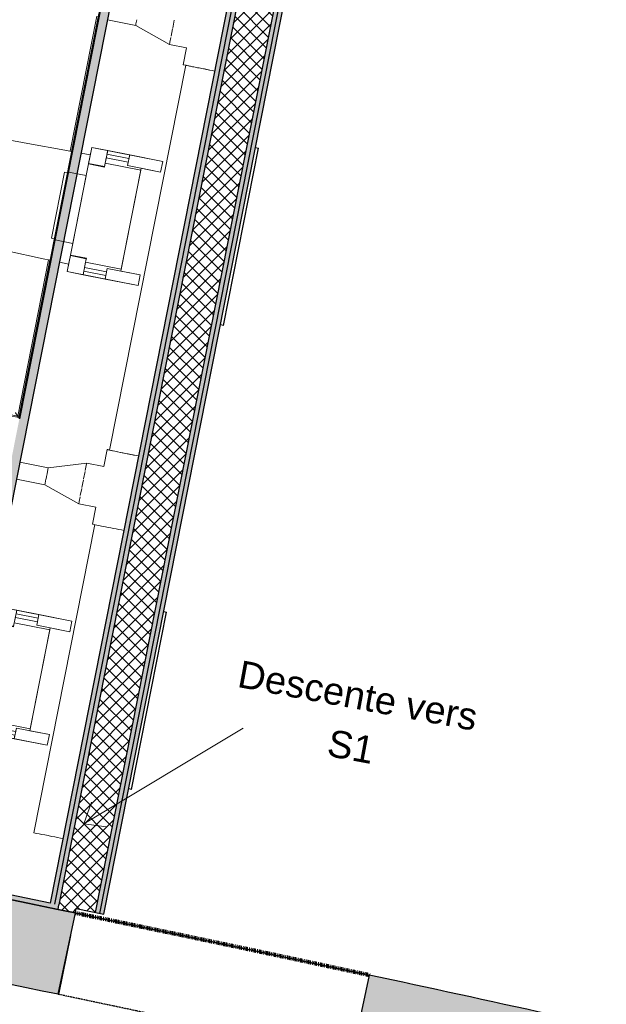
# Model space of a CAD drawing. Header units: millimetres. Extents: x -24070 to 30874, y -36590 to 4541.
# Tile 79 of 86: x 5974 to 7596, y -23585 to -20861. Entities that reach past the tile are written whole.
import ezdxf

# ---------------------------------------------------------------- set-up
doc = ezdxf.new("R2010")
doc.units = ezdxf.units.MM
for name, pattern in [('Centre', [29.999999, 12, -6, 6, -6]), ('Tiret', [2.5, 1.25, -1.25]), ('Tiret_2_', [2.5, 1.25, -1.25])]:
    doc.linetypes.add(name, pattern=pattern)
doc.layers.add('A-AREA', color=4, linetype='Tiret', lineweight=100, true_color=0x00ffff)
doc.layers.add('A-DOOR-HDLN', color=5, linetype='Tiret', lineweight=25, true_color=0x0000ff)
for name, color, linetype, lineweight in [('A-DETL-THIN', 7, 'Continuous', 25), ('A-FLOR-HRAL', 7, 'Continuous', 18), ('A-WALL', 7, 'Continuous', 25), ('A-WALL-PATT', 7, 'Continuous', 25), ('BATIEMENT', 7, 'Continuous', 18), ('BATIMENT', 7, 'Continuous', 25), ('CANALISATION', 7, 'Continuous', 18), ('CANALISATIONS', 7, 'Continuous', 18), ('ELEMENTS DETAILS', 7, 'Continuous', 18), ('G-ANNO-TEXT', 7, 'Continuous', 30), ('SANITAIRES', 7, 'Continuous', 18), ('SOLS', 7, 'Continuous', 25)]:
    doc.layers.add(name, color=color, linetype=linetype, lineweight=lineweight)
doc.styles.add('@Arial Unicode MS', font='ARIALUNI.TTF', dxfattribs={"height": 75})

# ---------------------------------------------------------------- blocks, each defined once
blk = doc.blocks.new('53_TRAPPE DE VISITE - 400x400-444114-2021_015_1111_DCE_1_50_N0 FINI_PLB_EG')
at = {"layer": 'BATIMENT'}
for p, q in [((6372.6, -22498.7), (6380.4, -22500.2)), ((6283.5, -22990.7), (6380.4, -22500.2)), ((6283.5, -22990.7), (6275.6, -22989.2))]:
    blk.add_line(p, q, dxfattribs=at)
blk = doc.blocks.new('Garde-corps - Garde-corps-522878-2021_015_1111_DCE_1_50_N0 FINI_PLB_EG')
at = {"layer": 'A-FLOR-HRAL'}
for p, q in [((3547.9, -20354.6), (3565, -20268.2)), ((3551.4, -20355.3), (3567.8, -20272.4)), ((3565, -20268.2), (4810.7, -20514.4)), ((3567.8, -20272.4), (4810, -20517.8)), ((3559.5, -20356.9), (3553.7, -20355.8)), ((5203.1, -20592), (6203.4, -20789.6)), ((5202.4, -20595.4), (6199.3, -20792.4)), ((6199.3, -20792.4), (6195, -20813.8)), ((6203.4, -20789.7), (6196.9, -20822.5)), ((6187.6, -20851.3), (6113.6, -21225.4)), ((6192.6, -20844), (6117.1, -21226)), ((3333.1, -21440.9), (3350, -21355.2)), ((3337.2, -21438.1), (3353.4, -21355.9)), ((3355.8, -21356.4), (3361.5, -21357.5)), ((5971.4, -21962.3), (3333.1, -21440.9)), ((5968.7, -21958.1), (3337.2, -21438.1)), ((6054.2, -21525.7), (5968.7, -21958.1)), ((6057.6, -21526.5), (5971.4, -21962.3))]:
    blk.add_line(p, q, dxfattribs=at)
for points in [[(3567.8, -20272.4), (3567.8, -20272.4), (3567.7, -20272.2), (3567.1, -20271.3), (3566.2, -20270), (3565.5, -20268.9), (3565, -20268.2)], [(6199.3, -20792.4), (6199.3, -20792.4), (6199.5, -20792.3), (6200.3, -20791.7), (6201.6, -20790.8), (6202.7, -20790.1), (6203.4, -20789.6)], [(3337.2, -21438.1), (3337.2, -21438.1), (3337, -21438.2), (3336.2, -21438.8), (3334.8, -21439.7), (3333.7, -21440.4), (3333.1, -21440.9)], [(5968.7, -21958.1), (5968.7, -21958.1), (5968.8, -21958.3), (5969.3, -21959.2), (5970.2, -21960.5), (5971, -21961.6), (5971.4, -21962.3)]]:
    blk.add_open_spline(points, degree=3, dxfattribs=at)
for points in [[(3574.3, -20282.1), (3573.9, -20281.5), (3573.2, -20280.5), (3571.9, -20278.5), (3570.7, -20276.7), (3569.6, -20275.1), (3568.7, -20273.7), (3568.1, -20272.8), (3567.7, -20272.3)], [(6189.6, -20798.9), (6190.1, -20798.5), (6191.1, -20797.8), (6193.1, -20796.5), (6194.9, -20795.3), (6196.5, -20794.2), (6197.9, -20793.3), (6198.8, -20792.7), (6199.3, -20792.3)], [(3346.9, -21431.6), (3346.3, -21432), (3345.3, -21432.6), (3343.4, -21434), (3341.5, -21435.2), (3339.9, -21436.3), (3338.5, -21437.2), (3337.6, -21437.8), (3337.1, -21438.1)], [(5962.2, -21948.4), (5962.5, -21949), (5963.2, -21950), (5964.5, -21952), (5965.7, -21953.8), (5966.8, -21955.4), (5967.8, -21956.8), (5968.4, -21957.7), (5968.7, -21958.2)]]:
    blk.add_open_spline(points, degree=3, knots=[0.3333333, 0.3333333, 0.3333333, 0.3333333, 0.375, 0.4166667, 0.5, 0.5416667, 0.5833333, 0.6509756, 0.6509756, 0.6509756, 0.6509756], dxfattribs=at)
blk = doc.blocks.new('B02_ARC_rvt-1-2021_015_1111_DCE_1_50_N0 FINI_PLB_EG')
at = {"layer": 'A-WALL-PATT', "lineweight": 5, "true_color": 0xdadada}
for points in [[(6194.8, -23333.8), (7137.4, -18564.2), (7125, -18562.3), (6182.6, -23331.2), (6188.7, -23332.5)], [(6082.7, -23310.5), (7002.8, -18654.3), (6990.6, -18651.9), (6070.4, -23308), (6076.6, -23309.2)], [(6070.4, -23308), (6988.1, -18664.2), (6975.9, -18661.7), (6058.2, -23305.4), (6064.3, -23306.7)]]:
    blk.add_hatch(color=254, dxfattribs=at).paths.add_polyline_path(points)
at = {"layer": 'A-WALL-PATT', "true_color": 0xdadada}
for points in [[(6207, -23336.3), (7152, -18554.4), (7139.8, -18552), (6194.8, -23333.8), (6200.9, -23335)], [(5744, -23253.7), (6664.6, -18600.1), (6640, -18595.3), (5719.5, -23248.7), (5731.7, -23251.2)]]:
    blk.add_hatch(color=254, dxfattribs=at).paths.add_polyline_path(points)
at = {"layer": 'A-WALL-PATT', "lineweight": 18}
h = blk.add_hatch(dxfattribs=at)
h.set_pattern_fill('FP_1', color=256, style=0, pattern_type=2)
h.set_pattern_definition([(45, (0, 0), (-17.67767, 17.67767), []), (135, (0, 0), (-17.67767, -17.67767), [])])
h.paths.add_polyline_path([(6127.8, -23332.6), (6130.4, -23320.4), (6182.6, -23331.2), (7105.3, -18661.9), (7005.3, -18642.1), (6080.2, -23322.8), (6104, -23327.7)])
at = {"layer": 'A-WALL-PATT', "true_color": 0xdadada}
h = blk.add_hatch(color=254, dxfattribs=at)
h.paths.add_polyline_path([(6080.2, -23322.8), (6082.7, -23310.5), (5746.4, -23241.5), (5744, -23253.7), (6076.6, -23322)])
h.paths.add_polyline_path([(5719.5, -23248.7), (5721.9, -23236.5), (5220.3, -23135.7), (4723, -23038.1), (4720.6, -23050.4), (5311, -23166.6), (5658.4, -23236.5)])
at = {"layer": 'A-AREA'}
blk.add_arc((-16003.4, -130034.4), 108972.8, 77.84576, 78.282166, dxfattribs=at)
at = {"layer": 'A-WALL'}
for p, q in [((6988.1, -18664.2), (6070.4, -23308)), ((7000.4, -18666.6), (6082.7, -23310.5)), ((7100.5, -18686.4), (6182.6, -23331.2)), ((7112.7, -18688.8), (6194.8, -23333.8)), ((6080.2, -23322.8), (6082.7, -23310.5))]:
    blk.add_line(p, q, dxfattribs=at)
at = {"layer": 'BATIEMENT', "lineweight": 25}
for p, q in [((5746.4, -23241.5), (6664.6, -18600.1)), ((6975.9, -18661.7), (6058.2, -23305.4)), ((6207, -23336.3), (7125, -18691.2)), ((6203.9, -20789.8), (5971.8, -21962.8)), ((6206.3, -20787.7), (5973.4, -21965.2)), ((5973.4, -21965.2), (6205.8, -20790.1)), ((6127.8, -23332.6), (6130.4, -23320.4)), ((6130.4, -23320.4), (6207, -23336.3))]:
    blk.add_line(p, q, dxfattribs=at)
at = {"layer": 'BATIEMENT', "lineweight": 25, "flags": 128}
for points in [[(5744, -23253.7), (5912.1, -23288.1), (6080.2, -23322.8)], [(6058.2, -23305.4), (5902.3, -23273.3), (5746.4, -23241.5)], [(6080.2, -23322.8), (6104, -23327.7), (6127.8, -23332.6)]]:
    blk.add_lwpolyline(points, dxfattribs=at)
at = {"layer": 'SOLS'}
for p, q in [((6114.9, -23394.8), (6081.1, -23557.8)), ((6081.1, -23557.8), (6080.5, -23557.7))]:
    blk.add_line(p, q, dxfattribs=at)
at = {"layer": 'BATIEMENT', "lineweight": 18}
blk.add_blockref('Garde-corps - Garde-corps-522878-2021_015_1111_DCE_1_50_N0 FINI_PLB_EG', (0, 0), dxfattribs=at)
at = {"layer": 'BATIMENT', "lineweight": 18}
for p in [(253.7, 1283.6), (0, 0)]:
    blk.add_blockref('53_TRAPPE DE VISITE - 400x400-444114-2021_015_1111_DCE_1_50_N0 FINI_PLB_EG', p, dxfattribs=at)
blk = doc.blocks.new('Ouverture en rectangle - Ouverture en rectangle _83x207_-3216016-2021_015_1111_DCE_1_50_N0 FINI_PLB_EG')
at = {"layer": 'A-DOOR-HDLN', "linetype": 'Tiret_2_'}
for p, q in [((-415, 115), (415, 115)), ((415, -115), (-415, -115))]:
    blk.add_line(p, q, dxfattribs=at)
blk = doc.blocks.new('B02_DC_STR_rvt-1-2021_015_1111_DCE_1_50_N0 FINI_PLB_EG')
at = {"layer": 'A-WALL-PATT', "true_color": 0x787878}
h = blk.add_hatch(color=8, dxfattribs=at)
h.paths.add_polyline_path([(11204.4, -24750.4), (11258.6, -24526.9), (10714.2, -24387.8), (10278.1, -24278.3), (10223.4, -24501.8), (10823.7, -24653), (11186.3, -24745.8)])
h.paths.add_polyline_path([(9417.2, -24304.7), (9471.8, -24081.2), (8841.8, -23931.9), (8316, -23810), (8265.6, -24034.4), (8894.3, -24180.4)])
h.paths.add_polyline_path([(7387.5, -23837.2), (7437.9, -23612.8), (7140.1, -23547.6), (6940.1, -23504.3), (6892.6, -23729.4), (7189.1, -23793.7)])
h.paths.add_polyline_path([(6080.5, -23557.7), (6128.1, -23332.7), (5379.4, -23180.3), (4720.3, -23050.4), (4677.5, -23276.3), (5424.7, -23423.9), (5821.9, -23505)])
h.paths.add_polyline_path([(3862, -23121.6), (3904.9, -22895.6), (3522.8, -22825.3), (3159.2, -22759.7), (3121.7, -22986.7), (3532.2, -23060.9), (3778.3, -23106.2)])
at = {"layer": 'BATIEMENT', "lineweight": 25}
for p, q in [((6080.5, -23557.7), (6128.1, -23332.7)), ((6940.1, -23504.3), (6892.6, -23729.4))]:
    blk.add_line(p, q, dxfattribs=at)
for radius, start, end in [(108972.8, 78.282163, 79.037057), (108742.8, 78.282624, 79.036596), (108972.8, 77.577902, 77.845763)]:
    blk.add_arc((-16003.4, -130034.4), radius, start, end, dxfattribs=at)
at = {"layer": 'BATIMENT', "color": 5, "lineweight": 25, "true_color": 0x0000ff, "rotation": 168.0639629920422}
blk.add_blockref('Ouverture en rectangle - Ouverture en rectangle _83x207_-3216016-2021_015_1111_DCE_1_50_N0 FINI_PLB_EG', (6510.3, -23531), dxfattribs=at)
blk = doc.blocks.new('Sanitary_Toilet-Cisterns_SIAMP_Ingenio-Self-supporting-WC-Frame - Default-1347608-2021_015_1111_DCE_1_50_N0 FINI_PLB_EG')
at = {"layer": 'ELEMENTS DETAILS'}
for p, q in [((93.2, 60.2), (-93.2, 60.2)), ((-93.2, 60.2), (-93.2, 50)), ((-93.2, 60.2), (-93.2, 50)), ((93.2, 60.2), (-93.2, 60.2)), ((93.2, 50), (93.2, 60.2)), ((93.2, 50), (93.2, 60.2)), ((-93.2, 50), (-95.7, 50)), ((-95.7, 50), (-95.7, 0)), ((-95.7, 50), (-95.7, 0)), ((95.7, 50), (-95.7, 50)), ((-93.2, 50), (93.2, 50)), ((95.7, 50), (93.2, 50)), ((95.7, 0), (95.7, 50)), ((95.7, 0), (95.7, 50)), ((175, 0), (95.7, 0)), ((175, -200), (175, 0)), ((-95.7, 0), (-175, 0)), ((-175, 0), (-175, -200)), ((-130, -0.2), (-175, -0.2)), ((-175, -0.2), (-175, -45)), ((-130, 0), (-130, -45)), ((-128.4, 0), (-130, 0)), ((-130, -45), (-130, -0.2)), ((128.4, 0), (-128.4, 0)), ((-128.4, 0), (-128.4, -45)), ((-128.4, -45), (-128.4, 0)), ((-95.7, 0), (95.7, 0)), ((128.4, 0), (128.4, -45)), ((130, 0), (128.4, 0)), ((128.4, -45), (128.4, 0)), ((130, -45), (130, 0)), ((175, -0.2), (130, -0.2)), ((130, -0.2), (130, -45)), ((175, -45), (175, -0.2)), ((-165, -45), (-175, -45)), ((-175, -45), (-175, -107)), ((-175, -45), (-130, -45)), ((-165, -107), (-165, -45)), ((-139.3, -45), (-155, -45)), ((-155, -45), (-155, -107)), ((-139.3, -145), (-139.3, -45)), ((-128.4, -45), (-139.3, -45)), ((-139.3, -45), (-139.3, -145)), ((-130, -45), (-128.4, -45)), ((128.4, -45), (130, -45)), ((139.3, -45), (128.4, -45)), ((130, -45), (175, -45)), ((155, -45), (139.3, -45)), ((139.3, -45), (139.3, -145)), ((139.3, -145), (139.3, -45)), ((155, -107), (155, -45)), ((175, -45), (165, -45)), ((165, -45), (165, -107)), ((175, -107), (175, -45)), ((-145, -107), (-175, -107)), ((-175, -107), (-175, -200)), ((-175, -107), (-165, -107)), ((-155, -107), (-145, -107)), ((-145, -107), (-145, -200)), ((-145, -200), (-145, -107)), ((145, -107), (155, -107)), ((145, -200), (145, -107)), ((175, -107), (145, -107)), ((145, -107), (145, -200)), ((165, -107), (175, -107)), ((175, -200), (175, -107)), ((-145, -200), (-145, -145)), ((-145, -145), (145, -145)), ((-139.3, -145), (139.3, -145)), ((145, -145), (145, -200)), ((-175, -200), (-145, -200)), ((-175, -200), (-145, -200)), ((145, -200), (175, -200)), ((145, -200), (175, -200))]:
    blk.add_line(p, q, dxfattribs=at)
blk = doc.blocks.new('POR_Matura_P2430_BIM_FR - P243001 - MATURA CUV SUSP RALLONGEE 70 BLANC-716556-2021_015_1111_DCE_1_50_N0 FINI_PLB_EG')
at = {"layer": 'SANITAIRES'}
for p, q in [((5935.4, -21192.4), (5928.3, -21190.8)), ((5926.5, -21198.7), (5926.8, -21197.2)), ((5926.8, -21197.2), (5927.2, -21195.7)), ((5927.2, -21195.7), (5927.5, -21194.2)), ((5927.5, -21194.2), (5927.8, -21192.9)), ((5927.8, -21192.9), (5928, -21191.9)), ((5942.1, -21193.8), (5935.4, -21192.4)), ((5997, -21204.4), (5942.1, -21193.8)), ((6098.6, -21222.6), (5997, -21204.4)), ((5938.3, -21234.3), (5937.4, -21234.1)), ((5946.1, -21235.8), (5944.6, -21235.5)), ((6117.6, -21226.1), (6098.6, -21222.6)), ((6169.3, -21235.5), (6144.1, -21230.9)), ((5894.6, -21450.6), (5895.5, -21450.8)), ((5901.8, -21452.1), (5903.3, -21452.4)), ((5869.7, -21487.3), (5876.8, -21488.5)), ((5869.9, -21486.1), (5870.1, -21485.1)), ((5870.1, -21485.1), (5870.3, -21483.8)), ((5870.3, -21483.8), (5870.5, -21482.3)), ((5870.5, -21482.3), (5870.8, -21480.8)), ((5870.8, -21480.8), (5871, -21479.2)), ((5876.8, -21488.5), (5883.6, -21489.7)), ((5883.6, -21489.7), (5938.4, -21500.8)), ((5938.4, -21500.8), (6039.3, -21522.6)), ((6039.3, -21522.6), (6058.1, -21526.6)), ((6084.5, -21532.2), (6109.6, -21537.6))]:
    blk.add_line(p, q, dxfattribs=at)
at = {"layer": 'SANITAIRES', "flags": 128}
for points in [[(5754, -21135.7), (5641, -21111), (5602.4, -21113.5), (5566.3, -21122.4), (5533.8, -21137.2), (5505.9, -21157), (5483.5, -21180.9), (5466.9, -21208.1), (5455.6, -21238.7), (5452.8, -21250.8)], [(5928.3, -21190.8), (5862.8, -21171.6), (5754, -21135.7)], [(5928, -21191.9), (5928.2, -21191.2), (5928.3, -21190.9), (5928.3, -21190.8)], [(5937.4, -21234.1), (5936.4, -21233.9), (5935.3, -21233.7), (5934, -21233.4), (5932.5, -21233.1), (5930.9, -21232.8), (5929.2, -21232.5), (5927.6, -21232.2)], [(5944.6, -21235.5), (5943.2, -21235.2), (5941.7, -21235), (5940.4, -21234.7), (5939.3, -21234.5), (5938.3, -21234.3)], [(5687.6, -21471.9), (5573.6, -21451.8), (5538.9, -21434.7), (5508.9, -21412.8), (5484.5, -21386.8), (5466.2, -21357.8), (5454.6, -21327.2), (5449.6, -21295.7), (5450.8, -21263.1), (5452.8, -21250.8)], [(5884.8, -21448.7), (5886.5, -21449), (5888.1, -21449.4), (5889.7, -21449.7), (5891.2, -21450), (5892.5, -21450.2), (5893.6, -21450.4), (5894.6, -21450.6)], [(5895.5, -21450.8), (5896.5, -21451), (5897.6, -21451.2), (5898.9, -21451.5), (5900.4, -21451.8), (5901.8, -21452.1)], [(5687.6, -21471.9), (5849.5, -21484.2), (5869.7, -21487.3)], [(5869.7, -21487.3), (5869.7, -21487.1), (5869.8, -21486.8), (5869.9, -21486.1)]]:
    blk.add_lwpolyline(points, dxfattribs=at)
at = {"layer": 'SANITAIRES'}
for points, knots in [([(5487, -21257.6), (5488.4, -21250.2), (5492.4, -21235.8), (5501.6, -21215.1), (5514.2, -21196.4), (5529.9, -21180.2), (5548.2, -21166.9), (5568.3, -21156.7), (5589.6, -21149.5), (5611.8, -21145.3), (5634.2, -21143.8), (5656.7, -21144.9), (5675.2, -21148.1), (5689.8, -21151.6), (5704.2, -21155.7), (5718.4, -21160.6), (5732.1, -21166.6), (5745.5, -21173.3), (5761.4, -21183.4), (5778.5, -21198.1), (5793, -21215.4), (5804.7, -21234.7), (5813, -21255.7), (5817.8, -21277.7), (5818.8, -21300.3), (5817.1, -21315.1), (5815.7, -21322.5)], [0, 0, 0, 0, 0.045455, 0.090909, 0.136364, 0.181818, 0.227273, 0.272727, 0.318182, 0.363636, 0.409091, 0.454545, 0.5, 0.522727, 0.545455, 0.590909, 0.613636, 0.636364, 0.681818, 0.727273, 0.772727, 0.818182, 0.863636, 0.909091, 0.954545, 1, 1, 1, 1]), ([(5802.5, -21257.4), (5800.2, -21250.7), (5794.5, -21237.6), (5782.7, -21219.8), (5768.3, -21204), (5752, -21190.4), (5734.1, -21178.8), (5715, -21169.3), (5695.1, -21162), (5674.5, -21156.8), (5657.1, -21153.7), (5643, -21152.2), (5628.8, -21151.5), (5611.1, -21152.2), (5590.1, -21156), (5569.9, -21162.8), (5551, -21172.5), (5533.8, -21185.2), (5519, -21200.7), (5507.1, -21218.5), (5498.4, -21238.1), (5494.7, -21251.8), (5493.3, -21258.8)], [0.1363636, 0.1363636, 0.1363636, 0.1363636, 0.1818182, 0.2272727, 0.2727273, 0.3181818, 0.3636364, 0.4090909, 0.4545455, 0.5, 0.5454545, 0.5681818, 0.5909091, 0.6363636, 0.6818182, 0.7272727, 0.7727273, 0.8181818, 0.8636364, 0.9090909, 0.9545455, 1, 1, 1, 1]), ([(5815.7, -21322.5), (5814.2, -21330), (5810.1, -21344.3), (5800.5, -21364.8), (5787.7, -21383.4), (5766.9, -21405), (5741.1, -21421.1), (5712.5, -21430.6), (5694, -21433.8), (5679.1, -21435), (5664.1, -21435.3), (5649.1, -21434.5), (5634.2, -21432.8), (5619.4, -21430.4), (5601.1, -21426.4), (5579.9, -21418.9), (5559.7, -21408.9), (5540.8, -21396.6), (5523.8, -21381.8), (5509.1, -21364.7), (5497.3, -21345.5), (5488.9, -21324.5), (5484.4, -21302.4), (5483.7, -21279.8), (5485.5, -21265), (5487, -21257.6)], [0, 0, 0, 0, 0.045455, 0.090909, 0.136364, 0.181818, 0.272727, 0.318182, 0.363636, 0.386364, 0.409091, 0.454545, 0.477273, 0.5, 0.545455, 0.590909, 0.636364, 0.681818, 0.727273, 0.772727, 0.818182, 0.863636, 0.909091, 0.954545, 1, 1, 1, 1]), ([(5493.3, -21258.8), (5491.9, -21265.9), (5490.1, -21280), (5490.7, -21301.4), (5494.9, -21322.4), (5502.7, -21342.3), (5513.8, -21360.6), (5532.2, -21382.2), (5555.2, -21399.3), (5577.8, -21409.7), (5591.2, -21414.4), (5604.8, -21418.3), (5622, -21422.1), (5643.1, -21425.1), (5664.3, -21426), (5685.6, -21424.4), (5706.5, -21420.5), (5726.8, -21414.1), (5746.1, -21405), (5763.8, -21393.1), (5774, -21383.2), (5778.7, -21377.8)], [0, 0, 0, 0, 0.0454545, 0.0909091, 0.1363636, 0.1818182, 0.2272727, 0.2727273, 0.3636364, 0.4090909, 0.4318182, 0.4545455, 0.5, 0.5454545, 0.5909091, 0.6363636, 0.6818182, 0.7272727, 0.7727273, 0.8181818, 0.8636364, 0.8636364, 0.8636364, 0.8636364]), ([(5805.8, -21320.6), (5807.2, -21313.6), (5808.8, -21300), (5808.3, -21286.3), (5807.5, -21279.8)], [0, 0, 0, 0, 0.04545455, 0.08737828, 0.08737828, 0.08737828, 0.08737828]), ([(5791.9, -21359), (5795.1, -21353.3), (5800.8, -21340.8), (5804.5, -21327.7), (5805.8, -21320.6)], [0.91262172, 0.91262172, 0.91262172, 0.91262172, 0.95454545, 1, 1, 1, 1])]:
    blk.add_open_spline(points, degree=3, knots=knots, dxfattribs=at)
blk = doc.blocks.new('Sanitary_Toilet-Cisterns_SIAMP_Ingenio-Self-supporting-WC-Frame - Default-1347633-2021_015_1111_DCE_1_50_N0 FINI_PLB_EG')
at = {"layer": 'ELEMENTS DETAILS'}
for p, q in [((93.2, 60.2), (-93.2, 60.2)), ((-93.2, 60.2), (-93.2, 50)), ((-93.2, 60.2), (-93.2, 50)), ((93.2, 60.2), (-93.2, 60.2)), ((93.2, 50), (93.2, 60.2)), ((93.2, 50), (93.2, 60.2)), ((-93.2, 50), (-95.7, 50)), ((-95.7, 50), (-95.7, 0)), ((-95.7, 50), (-95.7, 0)), ((95.7, 50), (-95.7, 50)), ((-93.2, 50), (93.2, 50)), ((95.7, 50), (93.2, 50)), ((95.7, 0), (95.7, 50)), ((95.7, 0), (95.7, 50)), ((175, 0), (95.7, 0)), ((175, -200), (175, 0)), ((-95.7, 0), (-175, 0)), ((-175, 0), (-175, -200)), ((-130, -0.2), (-175, -0.2)), ((-175, -0.2), (-175, -45)), ((-130, 0), (-130, -45)), ((-128.4, 0), (-130, 0)), ((-130, -45), (-130, -0.2)), ((128.4, 0), (-128.4, 0)), ((-128.4, 0), (-128.4, -45)), ((-128.4, -45), (-128.4, 0)), ((-95.7, 0), (95.7, 0)), ((128.4, 0), (128.4, -45)), ((130, 0), (128.4, 0)), ((128.4, -45), (128.4, 0)), ((130, -45), (130, 0)), ((175, -0.2), (130, -0.2)), ((130, -0.2), (130, -45)), ((175, -45), (175, -0.2)), ((-165, -45), (-175, -45)), ((-175, -45), (-175, -107)), ((-175, -45), (-130, -45)), ((-165, -107), (-165, -45)), ((-139.3, -45), (-155, -45)), ((-155, -45), (-155, -107)), ((-139.3, -145), (-139.3, -45)), ((-128.4, -45), (-139.3, -45)), ((-139.3, -45), (-139.3, -145)), ((-130, -45), (-128.4, -45)), ((128.4, -45), (130, -45)), ((139.3, -45), (128.4, -45)), ((130, -45), (175, -45)), ((155, -45), (139.3, -45)), ((139.3, -45), (139.3, -145)), ((139.3, -145), (139.3, -45)), ((155, -107), (155, -45)), ((175, -45), (165, -45)), ((165, -45), (165, -107)), ((175, -107), (175, -45)), ((-145, -107), (-175, -107)), ((-175, -107), (-175, -200)), ((-175, -107), (-165, -107)), ((-155, -107), (-145, -107)), ((-145, -107), (-145, -200)), ((-145, -200), (-145, -107)), ((145, -107), (155, -107)), ((145, -200), (145, -107)), ((175, -107), (145, -107)), ((145, -107), (145, -200)), ((165, -107), (175, -107)), ((175, -200), (175, -107)), ((-145, -200), (-145, -145)), ((-145, -145), (145, -145)), ((-139.3, -145), (139.3, -145)), ((145, -145), (145, -200)), ((-175, -200), (-145, -200)), ((-175, -200), (-145, -200)), ((145, -200), (175, -200)), ((145, -200), (175, -200))]:
    blk.add_line(p, q, dxfattribs=at)
blk = doc.blocks.new('B02_PLB_rvt-1-2021_015_1111_DCE_1_50_N0 FINI_PLB_EG')
at = {"layer": 'A-DETL-THIN', "lineweight": 18}
for q in [(6592.2, -22821), (6173.1, -23026.5), (6214, -23094.5)]:
    blk.add_line((6151.6, -23085.7), q, dxfattribs=at)
at = {"layer": 'CANALISATION', "color": 6, "true_color": 0xff00ff}
for p, q in [((6401.6, -20863.2), (6397.4, -20884.6)), ((6294.8, -20877.6), (6388.5, -20929.8)), ((6396.9, -20887.1), (6393, -20907)), ((6392.3, -20910.3), (6389.7, -20923.7)), ((6389.5, -20924.7), (6388.5, -20929.8)), ((6388.5, -20929.8), (6435.4, -20939)), ((6435.4, -20939), (6426.1, -20986)), ((6215.7, -22050.7), (6206.5, -22097.7)), ((6053, -22101), (6159.5, -22088.4)), ((6159.5, -22088.4), (6158.4, -22093.8)), ((6206.5, -22097.7), (6159.5, -22088.4)), ((6154.9, -22111.7), (6150.9, -22131.8)), ((6158.2, -22094.8), (6155.5, -22108.5)), ((6150.4, -22134.3), (6146.2, -22155.7)), ((6137.3, -22200.5), (6043.7, -22148.4)), ((6145.6, -22158.6), (6141.8, -22178.1)), ((6138.3, -22195.6), (6137.3, -22200.5)), ((6141.1, -22181.3), (6138.5, -22194.6)), ((6137.3, -22200.5), (6184.3, -22209.8)), ((6184.3, -22209.8), (6175, -22256.7))]:
    blk.add_line(p, q, dxfattribs=at)
for centre, ratio, start_param, end_param in [((6482.2, -20997.1), 0.003277, 0, 2.160278), ((6271.8, -22061.8), 0.01, 5.782799, 6.283185), ((6271.8, -22061.8), 0.01, 0, 2.160264), ((6231.1, -22267.8), 0.01, 0, 2.160261)]:
    blk.add_ellipse(centre, major_axis=(-56.1, 11.1), ratio=ratio, start_param=start_param, end_param=end_param, dxfattribs=at)
at = {"layer": 'CANALISATIONS', "color": 6, "true_color": 0xff00ff}
for p, q in [((6217.1, -20862.2), (6294.8, -20877.6)), ((6295.7, -20872.9), (6297.9, -20861.9)), ((6294.8, -20877.6), (6295.6, -20873.5)), ((6433.2, -20987.4), (6222.7, -22052.1)), ((6053, -22101), (5975, -22085.6)), ((6049.8, -22117.5), (6052.1, -22105.9)), ((6052.2, -22105.5), (6053, -22101)), ((5965.7, -22132.9), (6043.7, -22148.4)), ((6043.7, -22148.4), (6044.5, -22144.3)), ((6044.6, -22143.7), (6046.8, -22132.8)), ((6047, -22131.8), (6048.4, -22124.7)), ((6048.4, -22124.7), (6049.7, -22117.9)), ((6182, -22258.1), (6013.6, -23110.5))]:
    blk.add_line(p, q, dxfattribs=at)
for centre, start_param, end_param in [((6482.2, -20997.1), 0.261799, 1.570796), ((6482.2, -20997.1), 1.570796, 2.260081), ((6271.8, -22061.8), 0, 1.570796), ((6271.8, -22061.8), 1.570796, 2.260064), ((6062.6, -23120.2), 0, 1.570796), ((6062.6, -23120.2), 1.570796, 2.260048)]:
    blk.add_ellipse(centre, major_axis=(-49.1, 9.7), ratio=0.01, start_param=start_param, end_param=end_param, dxfattribs=at)
at = {"layer": 'SANITAIRES', "color": 6, "linetype": 'Centre', "lineweight": 18, "true_color": 0xff00ff}
blk.add_blockref('POR_Matura_P2430_BIM_FR - P243001 - MATURA CUV SUSP RALLONGEE 70 BLANC-716556-2021_015_1111_DCE_1_50_N0 FINI_PLB_EG', (0, 0), dxfattribs=at)
at = {"layer": 'SANITAIRES', "color": 6, "linetype": 'Centre', "lineweight": 18, "true_color": 0xff00ff, "rotation": 78.82121492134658}
for name, p in [('Sanitary_Toilet-Cisterns_SIAMP_Ingenio-Self-supporting-WC-Frame - Default-1347608-2021_015_1111_DCE_1_50_N0 FINI_PLB_EG', (6139.4, -21386.5)), ('Sanitary_Toilet-Cisterns_SIAMP_Ingenio-Self-supporting-WC-Frame - Default-1347633-2021_015_1111_DCE_1_50_N0 FINI_PLB_EG', (5888.1, -22658.1))]:
    blk.add_blockref(name, p, dxfattribs=at)
at = {"layer": 'G-ANNO-TEXT', "lineweight": 9, "char_height": 75, "attachment_point": 1, "rotation": 349.4971, "style": '@Arial Unicode MS'}
for s, insert, width in [('Descente vers', (6586.7, -22633.1), 825.738), ('S1', (6833.9, -22823.6), 156.329)]:
    blk.add_mtext(s, dxfattribs=dict(at, insert=insert, width=width))

msp = doc.modelspace()

# ---------------------------------------------------------------- block references
at = {"lineweight": 5}
for name in ['B02_DC_STR_rvt-1-2021_015_1111_DCE_1_50_N0 FINI_PLB_EG', 'B02_ARC_rvt-1-2021_015_1111_DCE_1_50_N0 FINI_PLB_EG', 'B02_PLB_rvt-1-2021_015_1111_DCE_1_50_N0 FINI_PLB_EG']:
    msp.add_blockref(name, (0, 0), dxfattribs=at)

doc.saveas('drawing.dxf')
